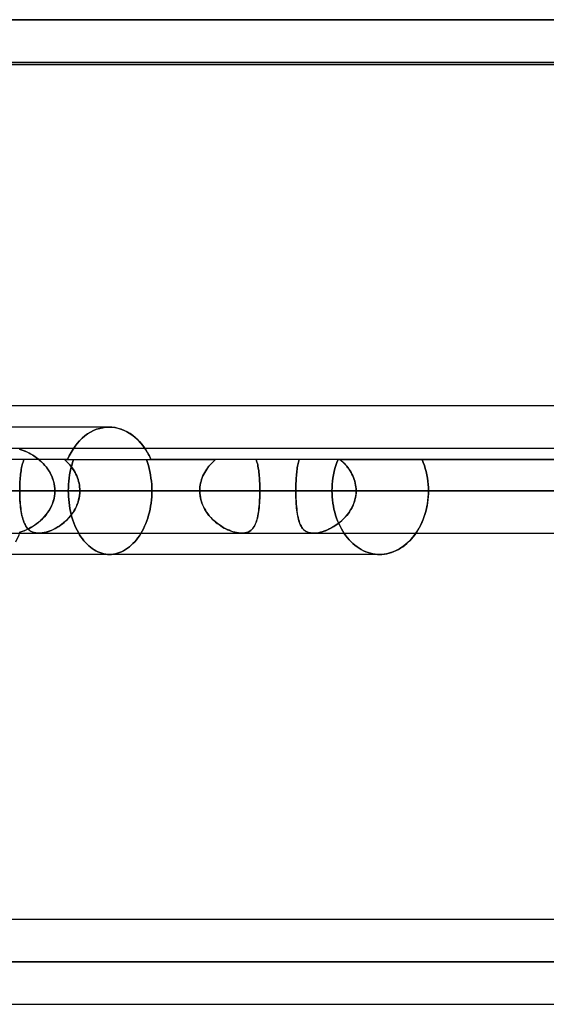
# Model space of a CAD drawing. Header units: millimetres. Extents: x -215 to 215, y -97 to 82.
# Tile 38 of 73: x -39 to -30, y -26 to -8. Entities that reach past the tile are written whole.
import ezdxf

# ---------------------------------------------------------------- set-up
doc = ezdxf.new("R2010")
doc.units = ezdxf.units.MM
doc.layers.add('MAIN-1', color=7, linetype='Continuous')
doc.layers.add('MAIN-2', color=7, linetype='Continuous')

msp = doc.modelspace()

# ---------------------------------------------------------------- linework, layer by layer
at = {"layer": 'MAIN-1'}
for p, q in [((-120.621, -7.611), (120.621, -7.611)), ((-119.877, -8.404), (119.877, -8.404)), ((0, -8.45), (-49.928, -8.45)), ((-57.06, -14.817), (57.06, -14.817)), ((-37.747, -15.223), (-40.291, -15.223)), ((-37.691, -15.225), (-37.747, -15.223)), ((-37.634, -15.232), (-37.691, -15.225)), ((-37.577, -15.245), (-37.634, -15.232)), ((-37.519, -15.262), (-37.577, -15.245)), ((-37.463, -15.284), (-37.519, -15.262)), ((-37.407, -15.311), (-37.463, -15.284)), ((-37.353, -15.343), (-37.407, -15.311)), ((-37.3, -15.38), (-37.353, -15.343)), ((-37.25, -15.421), (-37.3, -15.38)), ((-37.202, -15.466), (-37.25, -15.421)), ((119.877, -15.619), (-119.877, -15.619)), ((-37.157, -15.514), (-37.202, -15.466)), ((-37.115, -15.565), (-37.157, -15.514)), ((-37.076, -15.619), (-37.115, -15.565)), ((-120.621, -16.411), (120.621, -16.411)), ((-119.877, -17.204), (119.877, -17.204)), ((-39.056, -17.204), (-39.057, -17.204)), ((-39.057, -17.204), (-39.057, -17.204)), ((-39.057, -17.204), (-39.057, -17.204)), ((-39.057, -17.204), (-39.057, -17.204)), ((-39.057, -17.204), (-39.057, -17.204)), ((-39.056, -17.204), (-39.056, -17.204)), ((-32.11, -17.323), (-32.077, -17.285)), ((-32.077, -17.285), (-32.045, -17.245)), ((-32.045, -17.245), (-32.015, -17.204)), ((-32.301, -17.483), (-32.26, -17.456)), ((-32.26, -17.456), (-32.22, -17.426)), ((-32.22, -17.426), (-32.182, -17.394)), ((-32.182, -17.394), (-32.145, -17.359)), ((-32.145, -17.359), (-32.11, -17.323)), ((-32.692, -17.6), (-39.639, -17.6)), ((-32.692, -17.6), (-32.649, -17.599)), ((-32.649, -17.599), (-32.605, -17.594)), ((-32.605, -17.594), (-32.561, -17.587)), ((-32.561, -17.587), (-32.517, -17.577)), ((-32.517, -17.577), (-32.473, -17.564)), ((-32.473, -17.564), (-32.429, -17.548)), ((-32.429, -17.548), (-32.385, -17.529)), ((-32.385, -17.529), (-32.343, -17.508)), ((-32.343, -17.508), (-32.301, -17.483)), ((119.877, -24.419), (-119.877, -24.419)), ((-120.621, -25.211), (120.621, -25.211)), ((-119.951, -26.004), (119.951, -26.004))]:
    msp.add_line(p, q, dxfattribs=at)
at = {"layer": 'MAIN-2'}
for p, q in [((120.621, -7.611), (-120.621, -7.611)), ((119.574, -7.611), (-119.574, -7.611)), ((-119.574, -7.611), (119.574, -7.611)), ((-49.928, -8.45), (0, -8.45)), ((-38.035, -15.287), (-37.978, -15.263)), ((-37.978, -15.263), (-38.035, -15.287)), ((-37.978, -15.263), (-37.92, -15.245)), ((-37.92, -15.245), (-37.978, -15.263)), ((-37.92, -15.245), (-37.862, -15.233)), ((-37.862, -15.233), (-37.92, -15.245)), ((-37.862, -15.233), (-37.804, -15.225)), ((-37.804, -15.225), (-37.862, -15.233)), ((-37.804, -15.225), (-37.747, -15.223)), ((-37.747, -15.223), (-37.804, -15.225)), ((-37.747, -15.223), (-37.693, -15.225)), ((-37.693, -15.225), (-37.638, -15.232)), ((-37.638, -15.232), (-37.583, -15.243)), ((-37.583, -15.243), (-37.528, -15.259)), ((-37.528, -15.259), (-37.474, -15.279)), ((-38.294, -15.476), (-38.247, -15.429)), ((-38.247, -15.429), (-38.294, -15.476)), ((-38.247, -15.429), (-38.197, -15.387)), ((-38.197, -15.387), (-38.247, -15.429)), ((-38.197, -15.387), (-38.145, -15.348)), ((-38.145, -15.348), (-38.197, -15.387)), ((-38.145, -15.348), (-38.091, -15.315)), ((-38.091, -15.315), (-38.145, -15.348)), ((-38.091, -15.315), (-38.035, -15.287)), ((-38.035, -15.287), (-38.091, -15.315)), ((-37.474, -15.279), (-37.42, -15.304)), ((-37.42, -15.304), (-37.368, -15.334)), ((-37.368, -15.334), (-37.317, -15.368)), ((-37.317, -15.368), (-37.268, -15.406)), ((-37.268, -15.406), (-37.221, -15.448)), ((-37.221, -15.448), (-37.177, -15.493)), ((-38.418, -15.634), (-38.379, -15.578)), ((-38.379, -15.578), (-38.418, -15.634)), ((-38.379, -15.578), (-38.338, -15.525)), ((-38.338, -15.525), (-38.379, -15.578)), ((-38.338, -15.525), (-38.294, -15.476)), ((-38.294, -15.476), (-38.338, -15.525)), ((-37.177, -15.493), (-37.135, -15.54)), ((-37.135, -15.54), (-37.096, -15.591)), ((-37.096, -15.591), (-37.059, -15.644)), ((-37.055, -15.651), (-37.076, -15.619)), ((-39.421, -15.636), (-39.386, -15.646)), ((-39.382, -15.647), (-39.417, -15.637)), ((-39.386, -15.646), (-39.351, -15.657)), ((-39.346, -15.659), (-39.382, -15.647)), ((-39.351, -15.657), (-39.316, -15.67)), ((-39.31, -15.673), (-39.346, -15.659)), ((-39.316, -15.67), (-39.281, -15.686)), ((-39.274, -15.689), (-39.31, -15.673)), ((-39.281, -15.686), (-39.246, -15.702)), ((-39.238, -15.706), (-39.274, -15.689)), ((-39.246, -15.702), (-39.211, -15.721)), ((-39.203, -15.726), (-39.238, -15.706)), ((-39.211, -15.721), (-39.176, -15.741)), ((-39.167, -15.747), (-39.203, -15.726)), ((-39.176, -15.741), (-39.142, -15.763)), ((-39.133, -15.769), (-39.167, -15.747)), ((-39.142, -15.763), (-39.107, -15.787)), ((-39.098, -15.794), (-39.133, -15.769)), ((-39.107, -15.787), (-39.074, -15.813)), ((-39.065, -15.82), (-39.098, -15.794)), ((-39.074, -15.813), (-39.041, -15.84)), ((-38.518, -15.827), (-38.487, -15.759)), ((-38.487, -15.759), (-38.518, -15.827)), ((-38.487, -15.759), (-38.454, -15.695)), ((-38.454, -15.695), (-38.487, -15.759)), ((-38.454, -15.695), (-38.418, -15.634)), ((-38.418, -15.634), (-38.454, -15.695)), ((-37.059, -15.644), (-37.025, -15.702)), ((-37.035, -15.684), (-37.055, -15.651)), ((-37.016, -15.718), (-37.035, -15.684)), ((-37.025, -15.702), (-36.992, -15.763)), ((-36.997, -15.753), (-37.016, -15.718)), ((-36.979, -15.79), (-36.997, -15.753)), ((-36.992, -15.763), (-36.962, -15.827)), ((-36.962, -15.827), (-36.979, -15.79)), ((-38.518, -15.827), (-42.098, -15.827)), ((-39.378, -15.979), (-39.383, -16.008)), ((-39.383, -16.009), (-39.378, -15.98)), ((-39.372, -15.951), (-39.378, -15.979)), ((-39.378, -15.98), (-39.372, -15.952)), ((-39.366, -15.924), (-39.372, -15.951)), ((-39.372, -15.952), (-39.366, -15.925)), ((-39.359, -15.899), (-39.366, -15.924)), ((-39.366, -15.925), (-39.359, -15.899)), ((-39.351, -15.874), (-39.359, -15.899)), ((-39.359, -15.899), (-39.351, -15.874)), ((-39.343, -15.85), (-39.351, -15.874)), ((-39.351, -15.874), (-39.343, -15.85)), ((-39.335, -15.827), (-39.343, -15.85)), ((-39.343, -15.85), (-39.335, -15.827)), ((-39.033, -15.847), (-39.065, -15.82)), ((-39.041, -15.84), (-39.009, -15.869)), ((-39.001, -15.876), (-39.033, -15.847)), ((-39.009, -15.869), (-38.978, -15.899)), ((-38.971, -15.907), (-39.001, -15.876)), ((-38.978, -15.899), (-38.949, -15.931)), ((-38.942, -15.939), (-38.971, -15.907)), ((-38.949, -15.931), (-38.921, -15.965)), ((-38.915, -15.972), (-38.942, -15.939)), ((-38.921, -15.965), (-38.894, -16)), ((-38.89, -16.007), (-38.915, -15.972)), ((-38.894, -16), (-38.87, -16.036)), ((-38.577, -15.827), (-38.551, -15.85)), ((-38.577, -15.827), (-36.962, -15.827)), ((-38.551, -15.85), (-38.577, -15.827)), ((-38.551, -15.85), (-38.526, -15.874)), ((-38.527, -15.874), (-38.551, -15.85)), ((-38.502, -15.899), (-38.527, -15.874)), ((-38.526, -15.874), (-38.502, -15.9)), ((-38.518, -15.827), (-35.756, -15.827)), ((-38.479, -15.926), (-38.502, -15.899)), ((-38.502, -15.9), (-38.479, -15.926)), ((-38.479, -15.926), (-38.457, -15.953)), ((-38.457, -15.953), (-38.479, -15.926)), ((-38.471, -16.054), (-38.458, -15.995)), ((-38.458, -15.995), (-38.471, -16.054)), ((-38.458, -15.995), (-38.443, -15.938)), ((-38.443, -15.938), (-38.458, -15.995)), ((-38.457, -15.953), (-38.436, -15.981)), ((-38.436, -15.981), (-38.457, -15.953)), ((-38.443, -15.938), (-38.426, -15.881)), ((-38.426, -15.881), (-38.443, -15.938)), ((-38.436, -15.981), (-38.416, -16.01)), ((-38.415, -16.011), (-38.436, -15.981)), ((-38.426, -15.881), (-38.407, -15.827)), ((-38.407, -15.827), (-38.426, -15.881)), ((-37.049, -15.827), (-37.029, -15.882)), ((-37.029, -15.882), (-37.049, -15.827)), ((-37.029, -15.882), (-37.011, -15.938)), ((-37.011, -15.938), (-37.029, -15.882)), ((-37.011, -15.938), (-36.996, -15.995)), ((-36.996, -15.995), (-37.011, -15.938)), ((-36.996, -15.995), (-36.982, -16.054)), ((-36.982, -16.054), (-36.996, -15.995)), ((36.962, -15.827), (-36.962, -15.827)), ((-35.922, -16.009), (-35.901, -15.98)), ((-35.9, -15.979), (-35.921, -16.008)), ((-35.901, -15.98), (-35.879, -15.952)), ((-35.879, -15.951), (-35.9, -15.979)), ((-35.856, -15.924), (-35.879, -15.951)), ((-35.879, -15.952), (-35.856, -15.925)), ((-35.856, -15.925), (-35.832, -15.899)), ((-35.832, -15.899), (-35.856, -15.924)), ((-35.832, -15.899), (-35.807, -15.874)), ((-35.807, -15.874), (-35.832, -15.899)), ((-35.807, -15.874), (-35.782, -15.85)), ((-35.782, -15.85), (-35.807, -15.874)), ((-35.782, -15.85), (-35.756, -15.827)), ((-35.756, -15.827), (-35.782, -15.85)), ((-34.99, -15.85), (-34.998, -15.827)), ((-34.998, -15.827), (-34.99, -15.85)), ((-34.983, -15.874), (-34.99, -15.85)), ((-34.99, -15.85), (-34.983, -15.874)), ((-34.976, -15.899), (-34.983, -15.874)), ((-34.983, -15.874), (-34.976, -15.9)), ((-34.97, -15.926), (-34.976, -15.899)), ((-34.976, -15.9), (-34.97, -15.926)), ((-34.965, -15.953), (-34.97, -15.926)), ((-34.97, -15.926), (-34.965, -15.953)), ((-34.959, -15.981), (-34.965, -15.953)), ((-34.965, -15.953), (-34.959, -15.981)), ((-34.955, -16.011), (-34.959, -15.981)), ((-34.959, -15.981), (-34.955, -16.01)), ((-34.23, -15.982), (-34.234, -16.011)), ((-34.234, -16.011), (-34.23, -15.982)), ((-34.23, -15.982), (-34.225, -15.953)), ((-34.225, -15.954), (-34.23, -15.982)), ((-34.22, -15.926), (-34.225, -15.954)), ((-34.225, -15.953), (-34.219, -15.926)), ((-34.214, -15.9), (-34.22, -15.926)), ((-34.219, -15.926), (-34.214, -15.9)), ((-34.214, -15.9), (-34.207, -15.874)), ((-34.207, -15.875), (-34.214, -15.9)), ((-34.201, -15.85), (-34.207, -15.875)), ((-34.207, -15.874), (-34.2, -15.85)), ((-34.193, -15.827), (-34.201, -15.85)), ((-34.2, -15.85), (-34.193, -15.827)), ((-33.542, -16.054), (-33.527, -15.995)), ((-33.527, -15.995), (-33.542, -16.054)), ((-33.527, -15.995), (-33.51, -15.938)), ((-33.51, -15.938), (-33.527, -15.995)), ((-33.51, -15.938), (-33.49, -15.882)), ((-33.49, -15.882), (-33.51, -15.938)), ((-33.49, -15.882), (-33.469, -15.827)), ((-33.469, -15.827), (-33.49, -15.882)), ((-33.406, -15.85), (-33.433, -15.827)), ((-33.433, -15.827), (-33.407, -15.85)), ((-33.433, -15.827), (33.433, -15.827)), ((-33.407, -15.85), (-33.381, -15.873)), ((-33.38, -15.874), (-33.406, -15.85)), ((-33.381, -15.873), (-33.356, -15.898)), ((-33.355, -15.899), (-33.38, -15.874)), ((-33.356, -15.898), (-33.331, -15.924)), ((-33.331, -15.925), (-33.355, -15.899)), ((-33.331, -15.924), (-33.308, -15.951)), ((-33.308, -15.952), (-33.331, -15.925)), ((-33.308, -15.951), (-33.286, -15.979)), ((-33.285, -15.98), (-33.308, -15.952)), ((-33.286, -15.979), (-33.265, -16.008)), ((-33.264, -16.009), (-33.285, -15.98)), ((-31.9, -15.827), (-31.878, -15.881)), ((-31.878, -15.881), (-31.9, -15.827)), ((-31.878, -15.881), (-31.858, -15.938)), ((-31.858, -15.938), (-31.878, -15.881)), ((-31.858, -15.938), (-31.84, -15.995)), ((-31.84, -15.995), (-31.858, -15.938)), ((-31.84, -15.995), (-31.824, -16.054)), ((-31.824, -16.054), (-31.84, -15.995)), ((-39.403, -16.166), (-39.406, -16.199)), ((-39.406, -16.201), (-39.403, -16.167)), ((-39.4, -16.132), (-39.403, -16.166)), ((-39.403, -16.167), (-39.4, -16.134)), ((-39.396, -16.1), (-39.4, -16.132)), ((-39.4, -16.134), (-39.397, -16.101)), ((-39.397, -16.101), (-39.393, -16.07)), ((-39.392, -16.069), (-39.396, -16.1)), ((-39.393, -16.07), (-39.388, -16.039)), ((-39.388, -16.038), (-39.392, -16.069)), ((-39.383, -16.008), (-39.388, -16.038)), ((-39.388, -16.039), (-39.383, -16.009)), ((-38.866, -16.043), (-38.89, -16.007)), ((-38.87, -16.036), (-38.847, -16.074)), ((-38.844, -16.08), (-38.866, -16.043)), ((-38.847, -16.074), (-38.827, -16.113)), ((-38.824, -16.118), (-38.844, -16.08)), ((-38.827, -16.113), (-38.809, -16.154)), ((-38.807, -16.158), (-38.824, -16.118)), ((-38.809, -16.154), (-38.793, -16.195)), ((-38.792, -16.199), (-38.807, -16.158)), ((-38.497, -16.233), (-38.49, -16.173)), ((-38.49, -16.173), (-38.497, -16.233)), ((-38.49, -16.173), (-38.482, -16.113)), ((-38.482, -16.113), (-38.49, -16.173)), ((-38.482, -16.113), (-38.471, -16.054)), ((-38.471, -16.054), (-38.482, -16.113)), ((-38.416, -16.01), (-38.397, -16.04)), ((-38.397, -16.041), (-38.415, -16.011)), ((-38.397, -16.04), (-38.379, -16.071)), ((-38.379, -16.071), (-38.397, -16.041)), ((-38.379, -16.071), (-38.363, -16.103)), ((-38.363, -16.103), (-38.379, -16.071)), ((-38.363, -16.103), (-38.349, -16.135)), ((-38.349, -16.135), (-38.363, -16.103)), ((-38.349, -16.135), (-38.336, -16.168)), ((-38.335, -16.168), (-38.349, -16.135)), ((-38.336, -16.168), (-38.324, -16.202)), ((-38.324, -16.202), (-38.335, -16.168)), ((-36.982, -16.054), (-36.971, -16.113)), ((-36.971, -16.113), (-36.982, -16.054)), ((-36.971, -16.113), (-36.962, -16.173)), ((-36.962, -16.173), (-36.971, -16.113)), ((-36.962, -16.173), (-36.954, -16.233)), ((-36.954, -16.233), (-36.962, -16.173)), ((-36.005, -16.166), (-36.017, -16.199)), ((-36.017, -16.201), (-36.005, -16.167)), ((-35.991, -16.132), (-36.005, -16.166)), ((-36.005, -16.167), (-35.991, -16.134)), ((-35.976, -16.1), (-35.991, -16.132)), ((-35.991, -16.134), (-35.976, -16.101)), ((-35.959, -16.069), (-35.976, -16.1)), ((-35.976, -16.101), (-35.959, -16.07)), ((-35.941, -16.038), (-35.959, -16.069)), ((-35.959, -16.07), (-35.941, -16.039)), ((-35.921, -16.008), (-35.941, -16.038)), ((-35.941, -16.039), (-35.922, -16.009)), ((-34.955, -16.01), (-34.951, -16.04)), ((-34.951, -16.041), (-34.955, -16.011)), ((-34.951, -16.04), (-34.947, -16.071)), ((-34.947, -16.071), (-34.951, -16.041)), ((-34.943, -16.103), (-34.947, -16.071)), ((-34.947, -16.071), (-34.943, -16.103)), ((-34.94, -16.135), (-34.943, -16.103)), ((-34.943, -16.103), (-34.94, -16.135)), ((-34.938, -16.168), (-34.94, -16.135)), ((-34.94, -16.135), (-34.938, -16.168)), ((-34.935, -16.202), (-34.938, -16.168)), ((-34.938, -16.168), (-34.935, -16.202)), ((-34.25, -16.168), (-34.252, -16.202)), ((-34.252, -16.202), (-34.25, -16.169)), ((-34.247, -16.135), (-34.25, -16.168)), ((-34.25, -16.169), (-34.247, -16.136)), ((-34.245, -16.103), (-34.247, -16.135)), ((-34.247, -16.136), (-34.245, -16.103)), ((-34.241, -16.072), (-34.245, -16.103)), ((-34.245, -16.103), (-34.241, -16.072)), ((-34.238, -16.041), (-34.241, -16.072)), ((-34.241, -16.072), (-34.238, -16.041)), ((-34.234, -16.011), (-34.238, -16.041)), ((-34.238, -16.041), (-34.234, -16.011)), ((-33.573, -16.233), (-33.565, -16.173)), ((-33.565, -16.173), (-33.573, -16.233)), ((-33.565, -16.173), (-33.555, -16.113)), ((-33.555, -16.113), (-33.565, -16.173)), ((-33.555, -16.113), (-33.542, -16.054)), ((-33.542, -16.054), (-33.555, -16.113)), ((-33.265, -16.008), (-33.245, -16.038)), ((-33.245, -16.038), (-33.264, -16.009)), ((-33.226, -16.069), (-33.245, -16.038)), ((-33.245, -16.038), (-33.226, -16.068)), ((-33.226, -16.068), (-33.209, -16.1)), ((-33.209, -16.101), (-33.226, -16.069)), ((-33.209, -16.1), (-33.194, -16.132)), ((-33.194, -16.133), (-33.209, -16.101)), ((-33.194, -16.132), (-33.18, -16.166)), ((-33.18, -16.166), (-33.194, -16.133)), ((-33.167, -16.2), (-33.18, -16.166)), ((-33.18, -16.166), (-33.167, -16.199)), ((-31.824, -16.054), (-31.811, -16.113)), ((-31.811, -16.113), (-31.824, -16.054)), ((-31.811, -16.113), (-31.8, -16.173)), ((-31.8, -16.173), (-31.811, -16.113)), ((-31.8, -16.173), (-31.792, -16.233)), ((-31.792, -16.233), (-31.8, -16.173)), ((-39.412, -16.304), (-39.413, -16.339)), ((-39.413, -16.34), (-39.412, -16.304)), ((-39.413, -16.339), (-39.413, -16.375)), ((-39.413, -16.375), (-39.413, -16.34)), ((-39.41, -16.269), (-39.412, -16.304)), ((-39.412, -16.304), (-39.41, -16.269)), ((-39.408, -16.234), (-39.41, -16.269)), ((-39.41, -16.269), (-39.408, -16.235)), ((-39.406, -16.199), (-39.408, -16.234)), ((-39.408, -16.235), (-39.406, -16.201)), ((-38.793, -16.195), (-38.78, -16.237)), ((-38.779, -16.24), (-38.792, -16.199)), ((-38.78, -16.237), (-38.77, -16.28)), ((-38.769, -16.282), (-38.779, -16.24)), ((-38.77, -16.28), (-38.763, -16.323)), ((-38.762, -16.325), (-38.769, -16.282)), ((-38.763, -16.323), (-38.758, -16.367)), ((-38.758, -16.368), (-38.762, -16.325)), ((-38.758, -16.367), (-38.757, -16.411)), ((-38.757, -16.411), (-38.758, -16.368)), ((-38.506, -16.411), (-38.505, -16.352)), ((-38.505, -16.352), (-38.506, -16.411)), ((-38.505, -16.352), (-38.502, -16.293)), ((-38.502, -16.293), (-38.505, -16.352)), ((-38.502, -16.293), (-38.497, -16.233)), ((-38.497, -16.233), (-38.502, -16.293)), ((-38.324, -16.202), (-38.314, -16.236)), ((-38.314, -16.236), (-38.324, -16.202)), ((-38.314, -16.236), (-38.306, -16.27)), ((-38.306, -16.271), (-38.314, -16.236)), ((-38.306, -16.27), (-38.3, -16.305)), ((-38.3, -16.305), (-38.306, -16.271)), ((-38.3, -16.305), (-38.295, -16.34)), ((-38.295, -16.341), (-38.3, -16.305)), ((-38.295, -16.34), (-38.292, -16.376)), ((-38.292, -16.376), (-38.295, -16.341)), ((-36.954, -16.233), (-36.949, -16.293)), ((-36.949, -16.293), (-36.954, -16.233)), ((-36.949, -16.293), (-36.946, -16.352)), ((-36.946, -16.352), (-36.949, -16.293)), ((-36.946, -16.352), (-36.945, -16.411)), ((-36.945, -16.411), (-36.946, -16.352)), ((-36.047, -16.339), (-36.05, -16.375)), ((-36.05, -16.375), (-36.047, -16.34)), ((-36.047, -16.34), (-36.043, -16.304)), ((-36.042, -16.304), (-36.047, -16.339)), ((-36.043, -16.304), (-36.036, -16.269)), ((-36.036, -16.269), (-36.042, -16.304)), ((-36.027, -16.234), (-36.036, -16.269)), ((-36.036, -16.269), (-36.027, -16.235)), ((-36.017, -16.199), (-36.027, -16.234)), ((-36.027, -16.235), (-36.017, -16.201)), ((-34.934, -16.236), (-34.935, -16.202)), ((-34.935, -16.202), (-34.934, -16.236)), ((-34.932, -16.271), (-34.934, -16.236)), ((-34.934, -16.236), (-34.932, -16.27)), ((-34.932, -16.27), (-34.931, -16.305)), ((-34.931, -16.305), (-34.932, -16.271)), ((-34.93, -16.341), (-34.931, -16.305)), ((-34.931, -16.305), (-34.93, -16.34)), ((-34.93, -16.34), (-34.929, -16.376)), ((-34.929, -16.376), (-34.93, -16.341)), ((-34.256, -16.305), (-34.257, -16.34)), ((-34.257, -16.34), (-34.256, -16.305)), ((-34.257, -16.34), (-34.257, -16.376)), ((-34.257, -16.376), (-34.257, -16.34)), ((-34.255, -16.271), (-34.256, -16.305)), ((-34.256, -16.305), (-34.255, -16.271)), ((-34.254, -16.236), (-34.255, -16.271)), ((-34.255, -16.271), (-34.254, -16.236)), ((-34.252, -16.202), (-34.254, -16.236)), ((-34.254, -16.236), (-34.252, -16.202)), ((-33.583, -16.411), (-33.582, -16.352)), ((-33.582, -16.352), (-33.583, -16.411)), ((-33.582, -16.352), (-33.578, -16.293)), ((-33.578, -16.293), (-33.582, -16.352)), ((-33.578, -16.293), (-33.573, -16.233)), ((-33.573, -16.233), (-33.578, -16.293)), ((-33.167, -16.199), (-33.157, -16.234)), ((-33.157, -16.234), (-33.167, -16.2)), ((-33.148, -16.269), (-33.157, -16.234)), ((-33.157, -16.234), (-33.148, -16.269)), ((-33.141, -16.304), (-33.148, -16.269)), ((-33.148, -16.269), (-33.141, -16.304)), ((-33.136, -16.339), (-33.141, -16.304)), ((-33.141, -16.304), (-33.136, -16.339)), ((-33.133, -16.375), (-33.136, -16.339)), ((-33.136, -16.339), (-33.133, -16.375)), ((-31.792, -16.233), (-31.786, -16.293)), ((-31.786, -16.293), (-31.792, -16.233)), ((-31.786, -16.293), (-31.782, -16.352)), ((-31.782, -16.352), (-31.786, -16.293)), ((-31.782, -16.352), (-31.781, -16.411)), ((-31.781, -16.411), (-31.782, -16.352)), ((120.621, -16.411), (-120.621, -16.411)), ((119.574, -16.411), (-119.574, -16.411)), ((-40.538, -16.411), (40.538, -16.411)), ((-36.051, -16.411), (-40.538, -16.411)), ((-40.538, -16.411), (-36.051, -16.411)), ((-39.95, -16.411), (39.95, -16.411)), ((39.95, -16.411), (-39.95, -16.411)), ((-38.506, -16.411), (-39.857, -16.411)), ((-39.857, -16.411), (-38.506, -16.411)), ((-39.413, -16.375), (-39.413, -16.411)), ((-39.413, -16.411), (-39.413, -16.375)), ((-39.413, -16.411), (-36.051, -16.411)), ((-39.413, -16.457), (-39.413, -16.411)), ((-39.413, -16.411), (-39.413, -16.454)), ((-36.051, -16.411), (-39.413, -16.411)), ((-39.413, -16.454), (-39.412, -16.496)), ((-39.412, -16.502), (-39.413, -16.457)), ((-39.412, -16.496), (-39.411, -16.538)), ((-39.41, -16.547), (-39.412, -16.502)), ((-39.411, -16.538), (-39.409, -16.579)), ((-39.408, -16.592), (-39.41, -16.547)), ((-38.764, -16.508), (-38.773, -16.556)), ((-38.773, -16.558), (-38.764, -16.51)), ((-38.758, -16.46), (-38.764, -16.508)), ((-38.764, -16.51), (-38.758, -16.461)), ((-38.757, -16.411), (-38.758, -16.46)), ((-38.758, -16.461), (-38.757, -16.411)), ((38.757, -16.411), (-38.757, -16.411)), ((-38.757, -16.411), (38.757, -16.411)), ((-38.757, -16.411), (-34.258, -16.411)), ((-34.258, -16.411), (-38.757, -16.411)), ((-38.506, -16.411), (-38.505, -16.466)), ((-38.505, -16.466), (-38.506, -16.411)), ((-38.505, -16.466), (-38.503, -16.521)), ((-38.503, -16.521), (-38.505, -16.466)), ((-38.503, -16.521), (-38.498, -16.577)), ((-38.498, -16.577), (-38.503, -16.521)), ((-38.306, -16.549), (-38.316, -16.594)), ((-38.313, -16.581), (-38.304, -16.539)), ((-38.298, -16.504), (-38.306, -16.549)), ((-38.304, -16.539), (-38.297, -16.497)), ((-38.293, -16.458), (-38.298, -16.504)), ((-38.297, -16.497), (-38.293, -16.454)), ((-38.292, -16.411), (-38.293, -16.458)), ((-38.293, -16.454), (-38.292, -16.411)), ((-38.292, -16.376), (-38.292, -16.411)), ((-38.292, -16.411), (-38.292, -16.376)), ((-34.929, -16.411), (-38.292, -16.411)), ((-38.292, -16.411), (-34.929, -16.411)), ((-38.292, -16.411), (-36.945, -16.411)), ((-36.945, -16.411), (-38.292, -16.411)), ((-36.954, -16.582), (-36.949, -16.525)), ((-36.949, -16.525), (-36.954, -16.582)), ((-36.949, -16.525), (-36.946, -16.468)), ((-36.946, -16.468), (-36.949, -16.525)), ((-36.946, -16.468), (-36.945, -16.411)), ((-36.945, -16.411), (-36.946, -16.468)), ((-36.051, -16.411), (-36.05, -16.375)), ((-36.05, -16.375), (-36.051, -16.411)), ((-36.051, -16.411), (-36.05, -16.454)), ((-36.05, -16.457), (-36.051, -16.411)), ((-36.05, -16.454), (-36.046, -16.496)), ((-36.045, -16.503), (-36.05, -16.457)), ((-36.046, -16.496), (-36.039, -16.538)), ((-36.037, -16.548), (-36.045, -16.503)), ((-36.039, -16.538), (-36.03, -16.579)), ((-36.026, -16.592), (-36.037, -16.548)), ((-34.932, -16.549), (-34.934, -16.594)), ((-34.933, -16.581), (-34.931, -16.539)), ((-34.93, -16.504), (-34.932, -16.549)), ((-34.931, -16.539), (-34.93, -16.497)), ((-34.93, -16.454), (-34.929, -16.411)), ((-34.929, -16.411), (-34.93, -16.458)), ((-34.93, -16.497), (-34.93, -16.454)), ((-34.93, -16.458), (-34.93, -16.504)), ((-34.929, -16.411), (-34.929, -16.376)), ((-34.929, -16.376), (-34.929, -16.411)), ((-33.583, -16.411), (-34.929, -16.411)), ((-34.929, -16.411), (-33.583, -16.411)), ((-34.257, -16.376), (-34.258, -16.411)), ((-34.258, -16.411), (-34.257, -16.376)), ((-34.258, -16.411), (-34.257, -16.461)), ((34.258, -16.411), (-34.258, -16.411)), ((-34.258, -16.411), (34.258, -16.411)), ((-34.257, -16.454), (-34.258, -16.411)), ((-34.257, -16.496), (-34.257, -16.454)), ((-34.257, -16.461), (-34.256, -16.511)), ((-34.255, -16.538), (-34.257, -16.496)), ((-34.256, -16.511), (-34.255, -16.56)), ((-34.254, -16.58), (-34.255, -16.538)), ((-33.583, -16.411), (-33.582, -16.468)), ((-33.582, -16.468), (-33.583, -16.411)), ((-33.582, -16.468), (-33.579, -16.525)), ((-33.579, -16.525), (-33.582, -16.468)), ((-33.579, -16.525), (-33.574, -16.582)), ((-33.574, -16.582), (-33.579, -16.525)), ((-33.144, -16.536), (-33.154, -16.577)), ((-33.149, -16.557), (-33.14, -16.509)), ((-33.138, -16.495), (-33.144, -16.536)), ((-33.14, -16.509), (-33.134, -16.461)), ((-33.134, -16.453), (-33.138, -16.495)), ((-33.134, -16.461), (-33.132, -16.411)), ((-33.132, -16.411), (-33.134, -16.453)), ((-33.132, -16.411), (-33.133, -16.375)), ((-33.133, -16.375), (-33.132, -16.411)), ((-33.132, -16.411), (33.132, -16.411)), ((33.132, -16.411), (-33.132, -16.411)), ((-33.132, -16.411), (-31.781, -16.411)), ((-31.781, -16.411), (-33.132, -16.411)), ((-31.792, -16.593), (-31.786, -16.532)), ((-31.785, -16.521), (-31.791, -16.577)), ((-31.786, -16.532), (-31.783, -16.471)), ((-31.782, -16.466), (-31.785, -16.521)), ((-31.783, -16.471), (-31.781, -16.411)), ((-31.781, -16.411), (-31.782, -16.466)), ((-39.409, -16.579), (-39.406, -16.619)), ((-39.405, -16.635), (-39.408, -16.592)), ((-39.406, -16.619), (-39.403, -16.659)), ((-39.401, -16.678), (-39.405, -16.635)), ((-39.403, -16.659), (-39.399, -16.699)), ((-39.397, -16.719), (-39.401, -16.678)), ((-39.399, -16.699), (-39.395, -16.737)), ((-39.392, -16.759), (-39.397, -16.719)), ((-39.395, -16.737), (-39.39, -16.773)), ((-38.841, -16.737), (-38.865, -16.779)), ((-38.843, -16.741), (-38.821, -16.697)), ((-38.819, -16.693), (-38.841, -16.737)), ((-38.821, -16.697), (-38.802, -16.652)), ((-38.801, -16.648), (-38.819, -16.693)), ((-38.802, -16.652), (-38.786, -16.605)), ((-38.785, -16.602), (-38.801, -16.648)), ((-38.786, -16.605), (-38.773, -16.558)), ((-38.773, -16.556), (-38.785, -16.602)), ((-38.498, -16.577), (-38.492, -16.633)), ((-38.492, -16.633), (-38.498, -16.577)), ((-38.492, -16.633), (-38.485, -16.689)), ((-38.485, -16.689), (-38.492, -16.633)), ((-38.485, -16.689), (-38.475, -16.744)), ((-38.475, -16.744), (-38.485, -16.689)), ((-38.366, -16.725), (-38.387, -16.766)), ((-38.374, -16.74), (-38.355, -16.702)), ((-38.347, -16.683), (-38.366, -16.725)), ((-38.355, -16.702), (-38.338, -16.662)), ((-38.33, -16.639), (-38.347, -16.683)), ((-38.338, -16.662), (-38.324, -16.622)), ((-38.316, -16.594), (-38.33, -16.639)), ((-38.324, -16.622), (-38.313, -16.581)), ((-36.979, -16.755), (-36.969, -16.697)), ((-36.969, -16.697), (-36.979, -16.755)), ((-36.969, -16.697), (-36.96, -16.64)), ((-36.96, -16.64), (-36.969, -16.697)), ((-36.96, -16.64), (-36.954, -16.582)), ((-36.954, -16.582), (-36.96, -16.64)), ((-36.03, -16.579), (-36.018, -16.619)), ((-36.012, -16.636), (-36.026, -16.592)), ((-36.018, -16.619), (-36.004, -16.659)), ((-35.996, -16.678), (-36.012, -16.636)), ((-36.004, -16.659), (-35.987, -16.699)), ((-35.977, -16.719), (-35.996, -16.678)), ((-35.987, -16.699), (-35.968, -16.737)), ((-35.956, -16.76), (-35.977, -16.719)), ((-35.968, -16.737), (-35.947, -16.773)), ((-34.944, -16.725), (-34.949, -16.766)), ((-34.946, -16.74), (-34.942, -16.702)), ((-34.94, -16.683), (-34.944, -16.725)), ((-34.942, -16.702), (-34.938, -16.662)), ((-34.937, -16.639), (-34.94, -16.683)), ((-34.938, -16.662), (-34.936, -16.622)), ((-34.934, -16.594), (-34.937, -16.639)), ((-34.936, -16.622), (-34.933, -16.581)), ((-34.255, -16.56), (-34.253, -16.608)), ((-34.252, -16.621), (-34.254, -16.58)), ((-34.253, -16.608), (-34.25, -16.656)), ((-34.249, -16.661), (-34.252, -16.621)), ((-34.25, -16.656), (-34.246, -16.702)), ((-34.246, -16.701), (-34.249, -16.661)), ((-34.243, -16.739), (-34.246, -16.701)), ((-34.246, -16.702), (-34.242, -16.747)), ((-33.574, -16.582), (-33.566, -16.64)), ((-33.566, -16.64), (-33.574, -16.582)), ((-33.566, -16.64), (-33.557, -16.697)), ((-33.557, -16.697), (-33.566, -16.64)), ((-33.557, -16.697), (-33.545, -16.755)), ((-33.545, -16.755), (-33.557, -16.697)), ((-33.215, -16.733), (-33.236, -16.77)), ((-33.219, -16.74), (-33.197, -16.696)), ((-33.196, -16.696), (-33.215, -16.733)), ((-33.197, -16.696), (-33.177, -16.651)), ((-33.18, -16.657), (-33.196, -16.696)), ((-33.165, -16.618), (-33.18, -16.657)), ((-33.177, -16.651), (-33.161, -16.605)), ((-33.154, -16.577), (-33.165, -16.618)), ((-33.161, -16.605), (-33.149, -16.557)), ((-31.825, -16.775), (-31.812, -16.714)), ((-31.807, -16.689), (-31.818, -16.744)), ((-31.812, -16.714), (-31.801, -16.654)), ((-31.798, -16.633), (-31.807, -16.689)), ((-31.801, -16.654), (-31.792, -16.593)), ((-31.791, -16.577), (-31.798, -16.633)), ((-39.386, -16.798), (-39.392, -16.759)), ((-39.39, -16.773), (-39.384, -16.809)), ((-39.379, -16.835), (-39.386, -16.798)), ((-39.384, -16.809), (-39.378, -16.844)), ((-39.372, -16.871), (-39.379, -16.835)), ((-39.378, -16.844), (-39.371, -16.877)), ((-39.364, -16.905), (-39.372, -16.871)), ((-39.371, -16.877), (-39.363, -16.908)), ((-39.355, -16.937), (-39.364, -16.905)), ((-39.363, -16.908), (-39.354, -16.939)), ((-38.99, -16.935), (-38.957, -16.9)), ((-38.951, -16.895), (-38.984, -16.93)), ((-38.957, -16.9), (-38.925, -16.863)), ((-38.921, -16.858), (-38.951, -16.895)), ((-38.925, -16.863), (-38.895, -16.824)), ((-38.892, -16.819), (-38.921, -16.858)), ((-38.895, -16.824), (-38.868, -16.783)), ((-38.865, -16.779), (-38.892, -16.819)), ((-38.868, -16.783), (-38.843, -16.741)), ((-38.496, -16.916), (-38.527, -16.949)), ((-38.523, -16.945), (-38.494, -16.914)), ((-38.466, -16.881), (-38.496, -16.916)), ((-38.494, -16.914), (-38.467, -16.882)), ((-38.475, -16.744), (-38.464, -16.799)), ((-38.464, -16.799), (-38.475, -16.744)), ((-38.467, -16.882), (-38.441, -16.849)), ((-38.438, -16.844), (-38.466, -16.881)), ((-38.464, -16.799), (-38.451, -16.853)), ((-38.451, -16.853), (-38.464, -16.799)), ((-38.451, -16.853), (-38.437, -16.906)), ((-38.437, -16.906), (-38.451, -16.853)), ((-38.441, -16.849), (-38.417, -16.814)), ((-38.411, -16.806), (-38.438, -16.844)), ((-38.437, -16.906), (-38.42, -16.958)), ((-38.42, -16.958), (-38.437, -16.906)), ((-38.417, -16.814), (-38.394, -16.778)), ((-38.387, -16.766), (-38.411, -16.806)), ((-38.394, -16.778), (-38.374, -16.74)), ((-37.04, -16.974), (-37.022, -16.921)), ((-37.022, -16.921), (-37.04, -16.974)), ((-37.022, -16.921), (-37.006, -16.867)), ((-37.006, -16.867), (-37.022, -16.921)), ((-37.006, -16.867), (-36.992, -16.811)), ((-36.992, -16.811), (-37.006, -16.867)), ((-36.992, -16.811), (-36.979, -16.755)), ((-36.979, -16.755), (-36.992, -16.811)), ((-35.932, -16.798), (-35.956, -16.76)), ((-35.947, -16.773), (-35.925, -16.809)), ((-35.906, -16.835), (-35.932, -16.798)), ((-35.925, -16.809), (-35.9, -16.844)), ((-35.879, -16.871), (-35.906, -16.835)), ((-35.9, -16.844), (-35.874, -16.877)), ((-35.849, -16.905), (-35.879, -16.871)), ((-35.874, -16.877), (-35.846, -16.908)), ((-35.819, -16.938), (-35.849, -16.905)), ((-35.846, -16.908), (-35.818, -16.939)), ((-34.974, -16.916), (-34.983, -16.949)), ((-34.982, -16.945), (-34.974, -16.914)), ((-34.967, -16.881), (-34.974, -16.916)), ((-34.974, -16.914), (-34.967, -16.882)), ((-34.96, -16.844), (-34.967, -16.881)), ((-34.967, -16.882), (-34.961, -16.849)), ((-34.961, -16.849), (-34.955, -16.814)), ((-34.954, -16.806), (-34.96, -16.844)), ((-34.955, -16.814), (-34.95, -16.778)), ((-34.949, -16.766), (-34.954, -16.806)), ((-34.95, -16.778), (-34.946, -16.74)), ((-34.239, -16.776), (-34.243, -16.739)), ((-34.242, -16.747), (-34.237, -16.791)), ((-34.234, -16.812), (-34.239, -16.776)), ((-34.237, -16.791), (-34.231, -16.833)), ((-34.229, -16.847), (-34.234, -16.812)), ((-34.231, -16.833), (-34.224, -16.873)), ((-34.223, -16.881), (-34.229, -16.847)), ((-34.224, -16.873), (-34.216, -16.911)), ((-34.216, -16.913), (-34.223, -16.881)), ((-34.216, -16.911), (-34.208, -16.947)), ((-34.208, -16.944), (-34.216, -16.913)), ((-33.545, -16.755), (-33.531, -16.811)), ((-33.531, -16.811), (-33.545, -16.755)), ((-33.531, -16.811), (-33.516, -16.867)), ((-33.516, -16.867), (-33.531, -16.811)), ((-33.516, -16.867), (-33.498, -16.921)), ((-33.498, -16.921), (-33.516, -16.867)), ((-33.498, -16.921), (-33.478, -16.974)), ((-33.478, -16.974), (-33.498, -16.921)), ((-33.365, -16.934), (-33.332, -16.899)), ((-33.336, -16.903), (-33.365, -16.933)), ((-33.308, -16.872), (-33.336, -16.903)), ((-33.332, -16.899), (-33.3, -16.862)), ((-33.283, -16.839), (-33.308, -16.872)), ((-33.3, -16.862), (-33.271, -16.823)), ((-33.258, -16.805), (-33.283, -16.839)), ((-33.271, -16.823), (-33.244, -16.782)), ((-33.236, -16.77), (-33.258, -16.805)), ((-33.244, -16.782), (-33.219, -16.74)), ((-31.865, -16.906), (-31.885, -16.958)), ((-31.881, -16.949), (-31.86, -16.892)), ((-31.847, -16.853), (-31.865, -16.906)), ((-31.86, -16.892), (-31.841, -16.834)), ((-31.832, -16.799), (-31.847, -16.853)), ((-31.841, -16.834), (-31.825, -16.775)), ((-31.818, -16.744), (-31.832, -16.799)), ((-39.345, -16.968), (-39.355, -16.937)), ((-39.354, -16.939), (-39.345, -16.968)), ((-39.334, -16.997), (-39.345, -16.968)), ((-39.345, -16.968), (-39.335, -16.995)), ((-39.335, -16.995), (-39.325, -17.02)), ((-39.323, -17.024), (-39.334, -16.997)), ((-39.325, -17.02), (-39.313, -17.044)), ((-39.31, -17.05), (-39.323, -17.024)), ((-39.313, -17.044), (-39.301, -17.067)), ((-39.296, -17.074), (-39.31, -17.05)), ((-39.301, -17.067), (-39.287, -17.088)), ((-39.282, -17.095), (-39.296, -17.074)), ((-39.287, -17.088), (-39.273, -17.107)), ((-39.266, -17.115), (-39.282, -17.095)), ((-39.253, -17.124), (-39.214, -17.103)), ((-39.209, -17.1), (-39.249, -17.121)), ((-39.214, -17.103), (-39.175, -17.081)), ((-39.169, -17.077), (-39.209, -17.1)), ((-39.175, -17.081), (-39.137, -17.056)), ((-39.13, -17.052), (-39.169, -17.077)), ((-39.137, -17.056), (-39.099, -17.029)), ((-39.092, -17.024), (-39.13, -17.052)), ((-39.099, -17.029), (-39.061, -17)), ((-39.055, -16.995), (-39.092, -17.024)), ((-39.061, -17), (-39.025, -16.969)), ((-39.019, -16.963), (-39.055, -16.995)), ((-39.025, -16.969), (-38.99, -16.935)), ((-38.984, -16.93), (-39.019, -16.963)), ((-38.753, -17.117), (-38.718, -17.097)), ((-38.7, -17.086), (-38.737, -17.108)), ((-38.718, -17.097), (-38.684, -17.076)), ((-38.664, -17.063), (-38.7, -17.086)), ((-38.684, -17.076), (-38.65, -17.053)), ((-38.629, -17.037), (-38.664, -17.063)), ((-38.65, -17.053), (-38.617, -17.028)), ((-38.594, -17.01), (-38.629, -17.037)), ((-38.617, -17.028), (-38.585, -17.002)), ((-38.56, -16.981), (-38.594, -17.01)), ((-38.585, -17.002), (-38.553, -16.974)), ((-38.527, -16.949), (-38.56, -16.981)), ((-38.553, -16.974), (-38.523, -16.945)), ((-38.42, -16.958), (-38.403, -17.008)), ((-38.403, -17.008), (-38.42, -16.958)), ((-38.403, -17.008), (-38.383, -17.057)), ((-38.383, -17.057), (-38.403, -17.008)), ((-38.383, -17.057), (-38.363, -17.104)), ((-38.363, -17.104), (-38.383, -17.057)), ((-38.363, -17.104), (-38.341, -17.149)), ((-38.341, -17.149), (-38.363, -17.104)), ((-37.104, -17.123), (-37.081, -17.075)), ((-37.081, -17.075), (-37.104, -17.123)), ((-37.081, -17.075), (-37.06, -17.025)), ((-37.06, -17.025), (-37.081, -17.075)), ((-37.06, -17.025), (-37.04, -16.974)), ((-37.04, -16.974), (-37.06, -17.025)), ((-35.786, -16.969), (-35.819, -16.938)), ((-35.818, -16.939), (-35.788, -16.968)), ((-35.788, -16.968), (-35.757, -16.995)), ((-35.753, -16.998), (-35.786, -16.969)), ((-35.757, -16.995), (-35.725, -17.02)), ((-35.719, -17.025), (-35.753, -16.998)), ((-35.725, -17.02), (-35.692, -17.044)), ((-35.684, -17.05), (-35.719, -17.025)), ((-35.692, -17.044), (-35.659, -17.067)), ((-35.648, -17.074), (-35.684, -17.05)), ((-35.659, -17.067), (-35.626, -17.088)), ((-35.613, -17.096), (-35.648, -17.074)), ((-35.626, -17.088), (-35.593, -17.107)), ((-35.577, -17.115), (-35.613, -17.096)), ((-35.063, -17.117), (-35.048, -17.097)), ((-35.041, -17.086), (-35.056, -17.108)), ((-35.048, -17.097), (-35.034, -17.076)), ((-35.027, -17.063), (-35.041, -17.086)), ((-35.034, -17.076), (-35.022, -17.053)), ((-35.014, -17.037), (-35.027, -17.063)), ((-35.022, -17.053), (-35.01, -17.028)), ((-35.003, -17.01), (-35.014, -17.037)), ((-35.01, -17.028), (-35, -17.002)), ((-34.992, -16.981), (-35.003, -17.01)), ((-35, -17.002), (-34.99, -16.974)), ((-34.983, -16.949), (-34.992, -16.981)), ((-34.99, -16.974), (-34.982, -16.945)), ((-34.2, -16.973), (-34.208, -16.944)), ((-34.208, -16.947), (-34.198, -16.981)), ((-34.191, -17.001), (-34.2, -16.973)), ((-34.198, -16.981), (-34.187, -17.013)), ((-34.181, -17.027), (-34.191, -17.001)), ((-34.187, -17.013), (-34.175, -17.042)), ((-34.17, -17.052), (-34.181, -17.027)), ((-34.175, -17.042), (-34.161, -17.069)), ((-34.158, -17.075), (-34.17, -17.052)), ((-34.161, -17.069), (-34.146, -17.094)), ((-34.145, -17.097), (-34.158, -17.075)), ((-34.146, -17.094), (-34.13, -17.116)), ((-34.13, -17.116), (-34.145, -17.097)), ((-33.628, -17.122), (-33.589, -17.102)), ((-33.592, -17.103), (-33.627, -17.122)), ((-33.558, -17.084), (-33.592, -17.103)), ((-33.589, -17.102), (-33.55, -17.079)), ((-33.524, -17.062), (-33.558, -17.084)), ((-33.55, -17.079), (-33.512, -17.054)), ((-33.49, -17.04), (-33.524, -17.062)), ((-33.512, -17.054), (-33.474, -17.027)), ((-33.458, -17.015), (-33.49, -17.04)), ((-33.478, -16.974), (-33.456, -17.025)), ((-33.456, -17.025), (-33.478, -16.974)), ((-33.474, -17.027), (-33.436, -16.998)), ((-33.426, -16.989), (-33.458, -17.015)), ((-33.456, -17.025), (-33.432, -17.075)), ((-33.432, -17.075), (-33.456, -17.025)), ((-33.436, -16.998), (-33.4, -16.967)), ((-33.432, -17.075), (-33.407, -17.123)), ((-33.407, -17.123), (-33.432, -17.075)), ((-33.395, -16.962), (-33.426, -16.989)), ((-33.4, -16.967), (-33.365, -16.934)), ((-33.365, -16.933), (-33.395, -16.962)), ((-31.954, -17.104), (-31.98, -17.149)), ((-31.956, -17.109), (-31.929, -17.057)), ((-31.929, -17.057), (-31.954, -17.104)), ((-31.929, -17.057), (-31.904, -17.004)), ((-31.906, -17.008), (-31.929, -17.057)), ((-31.885, -16.958), (-31.906, -17.008)), ((-31.904, -17.004), (-31.881, -16.949)), ((-39.409, -17.183), (-39.419, -17.189)), ((-39.419, -17.189), (-39.409, -17.183)), ((-39.37, -17.172), (-39.409, -17.183)), ((-39.409, -17.183), (-39.371, -17.172)), ((-39.371, -17.172), (-39.332, -17.158)), ((-39.329, -17.157), (-39.37, -17.172)), ((-39.332, -17.158), (-39.292, -17.142)), ((-39.289, -17.14), (-39.329, -17.157)), ((-39.292, -17.142), (-39.253, -17.124)), ((-39.249, -17.121), (-39.289, -17.14)), ((-39.273, -17.107), (-39.257, -17.124)), ((-39.249, -17.133), (-39.266, -17.115)), ((-39.257, -17.124), (-39.241, -17.14)), ((-39.23, -17.149), (-39.249, -17.133)), ((-39.241, -17.14), (-39.223, -17.155)), ((-39.211, -17.163), (-39.23, -17.149)), ((-39.223, -17.155), (-39.203, -17.167)), ((-39.189, -17.175), (-39.211, -17.163)), ((-39.203, -17.167), (-39.183, -17.178)), ((-39.166, -17.185), (-39.189, -17.175)), ((-39.183, -17.178), (-39.16, -17.187)), ((-39.141, -17.193), (-39.166, -17.185)), ((-39.16, -17.187), (-39.136, -17.194)), ((-39.115, -17.199), (-39.141, -17.193)), ((-39.136, -17.194), (-39.111, -17.2)), ((-39.087, -17.203), (-39.115, -17.199)), ((-39.111, -17.2), (-39.084, -17.203)), ((-39.057, -17.204), (-39.087, -17.203)), ((-39.084, -17.203), (-39.056, -17.204)), ((-39.024, -17.203), (-39.056, -17.204)), ((-39.056, -17.204), (-39.026, -17.203)), ((-39.026, -17.203), (-38.994, -17.199)), ((-38.991, -17.199), (-39.024, -17.203)), ((-38.994, -17.199), (-38.961, -17.194)), ((-38.956, -17.193), (-38.991, -17.199)), ((-38.961, -17.194), (-38.928, -17.186)), ((-38.92, -17.184), (-38.956, -17.193)), ((-38.928, -17.186), (-38.893, -17.176)), ((-38.884, -17.173), (-38.92, -17.184)), ((-38.893, -17.176), (-38.858, -17.164)), ((-38.847, -17.16), (-38.884, -17.173)), ((-38.858, -17.164), (-38.823, -17.15)), ((-38.81, -17.145), (-38.847, -17.16)), ((-38.823, -17.15), (-38.788, -17.134)), ((-38.773, -17.127), (-38.81, -17.145)), ((-38.788, -17.134), (-38.753, -17.117)), ((-38.737, -17.108), (-38.773, -17.127)), ((-38.341, -17.149), (-38.318, -17.192)), ((-38.318, -17.192), (-38.341, -17.149)), ((-38.318, -17.192), (-38.294, -17.233)), ((-38.294, -17.233), (-38.318, -17.192)), ((-38.294, -17.233), (-38.269, -17.271)), ((-38.269, -17.271), (-38.294, -17.233)), ((-38.269, -17.271), (-38.243, -17.308)), ((-38.243, -17.308), (-38.269, -17.271)), ((-37.206, -17.291), (-37.179, -17.252)), ((-37.179, -17.252), (-37.206, -17.291)), ((-37.179, -17.252), (-37.153, -17.211)), ((-37.153, -17.211), (-37.179, -17.252)), ((-37.153, -17.211), (-37.128, -17.168)), ((-37.128, -17.168), (-37.153, -17.211)), ((-37.128, -17.168), (-37.104, -17.123)), ((-37.104, -17.123), (-37.128, -17.168)), ((-35.593, -17.107), (-35.559, -17.124)), ((-35.541, -17.133), (-35.577, -17.115)), ((-35.559, -17.124), (-35.525, -17.14)), ((-35.505, -17.149), (-35.541, -17.133)), ((-35.525, -17.14), (-35.491, -17.155)), ((-35.469, -17.163), (-35.505, -17.149)), ((-35.491, -17.155), (-35.457, -17.167)), ((-35.433, -17.175), (-35.469, -17.163)), ((-35.457, -17.167), (-35.423, -17.178)), ((-35.398, -17.185), (-35.433, -17.175)), ((-35.423, -17.178), (-35.39, -17.187)), ((-35.363, -17.193), (-35.398, -17.185)), ((-35.39, -17.187), (-35.357, -17.194)), ((-35.329, -17.199), (-35.363, -17.193)), ((-35.357, -17.194), (-35.326, -17.2)), ((-35.297, -17.203), (-35.329, -17.199)), ((-35.326, -17.2), (-35.295, -17.203)), ((-35.266, -17.204), (-35.297, -17.203)), ((-35.295, -17.203), (-35.266, -17.204)), ((-35.266, -17.204), (-35.237, -17.203)), ((-35.236, -17.203), (-35.266, -17.204)), ((-35.237, -17.203), (-35.21, -17.199)), ((-35.207, -17.199), (-35.236, -17.203)), ((-35.21, -17.199), (-35.184, -17.194)), ((-35.18, -17.193), (-35.207, -17.199)), ((-35.184, -17.194), (-35.159, -17.186)), ((-35.154, -17.184), (-35.18, -17.193)), ((-35.159, -17.186), (-35.137, -17.176)), ((-35.131, -17.173), (-35.154, -17.184)), ((-35.137, -17.176), (-35.116, -17.164)), ((-35.11, -17.16), (-35.131, -17.173)), ((-35.116, -17.164), (-35.097, -17.15)), ((-35.09, -17.145), (-35.11, -17.16)), ((-35.097, -17.15), (-35.079, -17.134)), ((-35.072, -17.127), (-35.09, -17.145)), ((-35.079, -17.134), (-35.063, -17.117)), ((-35.056, -17.108), (-35.072, -17.127)), ((-34.13, -17.116), (-34.112, -17.136)), ((-34.114, -17.134), (-34.13, -17.116)), ((-34.096, -17.15), (-34.114, -17.134)), ((-34.112, -17.136), (-34.092, -17.154)), ((-34.077, -17.164), (-34.096, -17.15)), ((-34.092, -17.154), (-34.07, -17.169)), ((-34.057, -17.176), (-34.077, -17.164)), ((-34.07, -17.169), (-34.046, -17.181)), ((-34.034, -17.186), (-34.057, -17.176)), ((-34.046, -17.181), (-34.019, -17.191)), ((-34.01, -17.194), (-34.034, -17.186)), ((-34.019, -17.191), (-33.991, -17.198)), ((-33.984, -17.199), (-34.01, -17.194)), ((-33.991, -17.198), (-33.96, -17.202)), ((-33.957, -17.203), (-33.984, -17.199)), ((-33.96, -17.202), (-33.928, -17.204)), ((-33.928, -17.204), (-33.957, -17.203)), ((-33.928, -17.204), (-33.894, -17.202)), ((-33.898, -17.203), (-33.928, -17.204)), ((-33.867, -17.2), (-33.898, -17.203)), ((-33.894, -17.202), (-33.859, -17.198)), ((-33.834, -17.194), (-33.867, -17.2)), ((-33.859, -17.198), (-33.822, -17.192)), ((-33.8, -17.187), (-33.834, -17.194)), ((-33.822, -17.192), (-33.784, -17.182)), ((-33.766, -17.177), (-33.8, -17.187)), ((-33.784, -17.182), (-33.745, -17.171)), ((-33.732, -17.166), (-33.766, -17.177)), ((-33.745, -17.171), (-33.706, -17.157)), ((-33.697, -17.153), (-33.732, -17.166)), ((-33.706, -17.157), (-33.667, -17.14)), ((-33.662, -17.138), (-33.697, -17.153)), ((-33.667, -17.14), (-33.628, -17.122)), ((-33.627, -17.122), (-33.662, -17.138)), ((-33.407, -17.123), (-33.381, -17.168)), ((-33.381, -17.168), (-33.407, -17.123)), ((-33.381, -17.168), (-33.353, -17.211)), ((-33.353, -17.211), (-33.381, -17.168)), ((-33.353, -17.211), (-33.324, -17.252)), ((-33.324, -17.252), (-33.353, -17.211)), ((-33.324, -17.252), (-33.293, -17.291)), ((-33.293, -17.291), (-33.324, -17.252)), ((-32.066, -17.271), (-32.097, -17.308)), ((-32.036, -17.233), (-32.066, -17.271)), ((-32.007, -17.192), (-32.036, -17.233)), ((-32.015, -17.204), (-31.985, -17.157)), ((-31.98, -17.149), (-32.007, -17.192)), ((-31.985, -17.157), (-31.956, -17.109)), ((-38.243, -17.308), (-38.215, -17.344)), ((-38.215, -17.344), (-38.243, -17.308)), ((-38.215, -17.344), (-38.186, -17.378)), ((-38.186, -17.378), (-38.215, -17.344)), ((-38.186, -17.378), (-38.156, -17.41)), ((-38.156, -17.41), (-38.186, -17.378)), ((-38.156, -17.41), (-38.124, -17.44)), ((-38.124, -17.44), (-38.156, -17.41)), ((-38.124, -17.44), (-38.092, -17.467)), ((-38.092, -17.467), (-38.124, -17.44)), ((-38.092, -17.467), (-38.058, -17.492)), ((-38.058, -17.492), (-38.092, -17.467)), ((-37.4, -17.486), (-37.365, -17.459)), ((-37.365, -17.459), (-37.4, -17.486)), ((-37.365, -17.459), (-37.331, -17.429)), ((-37.331, -17.429), (-37.365, -17.459)), ((-37.331, -17.429), (-37.298, -17.398)), ((-37.298, -17.398), (-37.331, -17.429)), ((-37.298, -17.398), (-37.266, -17.364)), ((-37.266, -17.364), (-37.298, -17.398)), ((-37.266, -17.364), (-37.235, -17.328)), ((-37.235, -17.328), (-37.266, -17.364)), ((-37.235, -17.328), (-37.206, -17.291)), ((-37.206, -17.291), (-37.235, -17.328)), ((-33.293, -17.291), (-33.261, -17.328)), ((-33.261, -17.328), (-33.293, -17.291)), ((-33.261, -17.328), (-33.227, -17.364)), ((-33.227, -17.364), (-33.261, -17.328)), ((-33.227, -17.364), (-33.191, -17.398)), ((-33.191, -17.398), (-33.227, -17.364)), ((-33.191, -17.398), (-33.154, -17.429)), ((-33.154, -17.429), (-33.191, -17.398)), ((-33.154, -17.429), (-33.115, -17.459)), ((-33.115, -17.459), (-33.154, -17.429)), ((-33.115, -17.459), (-33.076, -17.486)), ((-33.076, -17.486), (-33.115, -17.459)), ((-32.277, -17.467), (-32.316, -17.492)), ((-32.238, -17.44), (-32.277, -17.467)), ((-32.201, -17.41), (-32.238, -17.44)), ((-32.165, -17.378), (-32.201, -17.41)), ((-32.13, -17.344), (-32.165, -17.378)), ((-32.097, -17.308), (-32.13, -17.344)), ((-38.058, -17.492), (-38.024, -17.515)), ((-38.024, -17.515), (-38.058, -17.492)), ((-38.024, -17.515), (-37.989, -17.535)), ((-37.989, -17.535), (-38.024, -17.515)), ((-37.989, -17.535), (-37.953, -17.552)), ((-37.953, -17.552), (-37.989, -17.535)), ((-37.953, -17.552), (-37.917, -17.567)), ((-37.917, -17.567), (-37.953, -17.552)), ((-37.917, -17.567), (-37.881, -17.579)), ((-37.881, -17.579), (-37.917, -17.567)), ((-37.881, -17.579), (-37.844, -17.588)), ((-37.844, -17.588), (-37.881, -17.579)), ((-37.844, -17.588), (-37.808, -17.595)), ((-37.808, -17.595), (-37.844, -17.588)), ((-37.808, -17.595), (-37.771, -17.599)), ((-37.771, -17.599), (-37.808, -17.595)), ((-37.771, -17.599), (-37.736, -17.6)), ((-37.736, -17.6), (-37.771, -17.599)), ((-37.736, -17.6), (-37.699, -17.599)), ((-37.699, -17.599), (-37.736, -17.6)), ((-37.699, -17.599), (-37.661, -17.594)), ((-37.661, -17.594), (-37.699, -17.599)), ((-37.661, -17.594), (-37.623, -17.587)), ((-37.623, -17.587), (-37.661, -17.594)), ((-37.623, -17.587), (-37.585, -17.578)), ((-37.585, -17.578), (-37.623, -17.587)), ((-37.585, -17.578), (-37.548, -17.565)), ((-37.548, -17.565), (-37.585, -17.578)), ((-37.548, -17.565), (-37.51, -17.549)), ((-37.51, -17.549), (-37.548, -17.565)), ((-37.51, -17.549), (-37.473, -17.531)), ((-37.473, -17.531), (-37.51, -17.549)), ((-37.473, -17.531), (-37.436, -17.51)), ((-37.436, -17.51), (-37.473, -17.531)), ((-37.436, -17.51), (-37.4, -17.486)), ((-37.4, -17.486), (-37.436, -17.51)), ((-33.076, -17.486), (-33.035, -17.51)), ((-33.035, -17.51), (-33.076, -17.486)), ((-33.035, -17.51), (-32.993, -17.531)), ((-32.993, -17.531), (-33.035, -17.51)), ((-32.993, -17.531), (-32.951, -17.549)), ((-32.951, -17.549), (-32.993, -17.531)), ((-32.951, -17.549), (-32.908, -17.565)), ((-32.908, -17.565), (-32.951, -17.549)), ((-32.908, -17.565), (-32.865, -17.578)), ((-32.865, -17.578), (-32.908, -17.565)), ((-32.865, -17.578), (-32.821, -17.587)), ((-32.821, -17.587), (-32.865, -17.578)), ((-32.821, -17.587), (-32.778, -17.594)), ((-32.778, -17.594), (-32.821, -17.587)), ((-32.778, -17.594), (-32.735, -17.599)), ((-32.735, -17.599), (-32.778, -17.594)), ((-32.735, -17.599), (-32.692, -17.6)), ((-32.692, -17.6), (-32.735, -17.599)), ((-32.651, -17.599), (-32.692, -17.6)), ((-32.609, -17.595), (-32.651, -17.599)), ((-32.567, -17.588), (-32.609, -17.595)), ((-32.524, -17.579), (-32.567, -17.588)), ((-32.482, -17.567), (-32.524, -17.579)), ((-32.44, -17.552), (-32.482, -17.567)), ((-32.398, -17.535), (-32.44, -17.552)), ((-32.357, -17.515), (-32.398, -17.535)), ((-32.316, -17.492), (-32.357, -17.515)), ((44.994, -24.419), (-44.994, -24.419)), ((120.621, -25.211), (-120.621, -25.211)), ((119.448, -25.211), (-119.448, -25.211)), ((-119.448, -25.211), (119.448, -25.211)), ((-45.574, -25.211), (45.574, -25.211)), ((45.574, -25.211), (-45.574, -25.211)), ((44.549, -25.211), (-44.549, -25.211)), ((-44.549, -25.211), (44.549, -25.211)), ((-45.081, -26.004), (45.081, -26.004))]:
    msp.add_line(p, q, dxfattribs=at)
for start_param in [-2.819746, -2.620053]:
    msp.add_ellipse((-40.291, -16.411), major_axis=(-0.619, 1.129), ratio=0.602954, start_param=start_param, end_param=-2.597412, dxfattribs=at)

doc.saveas('drawing.dxf')
